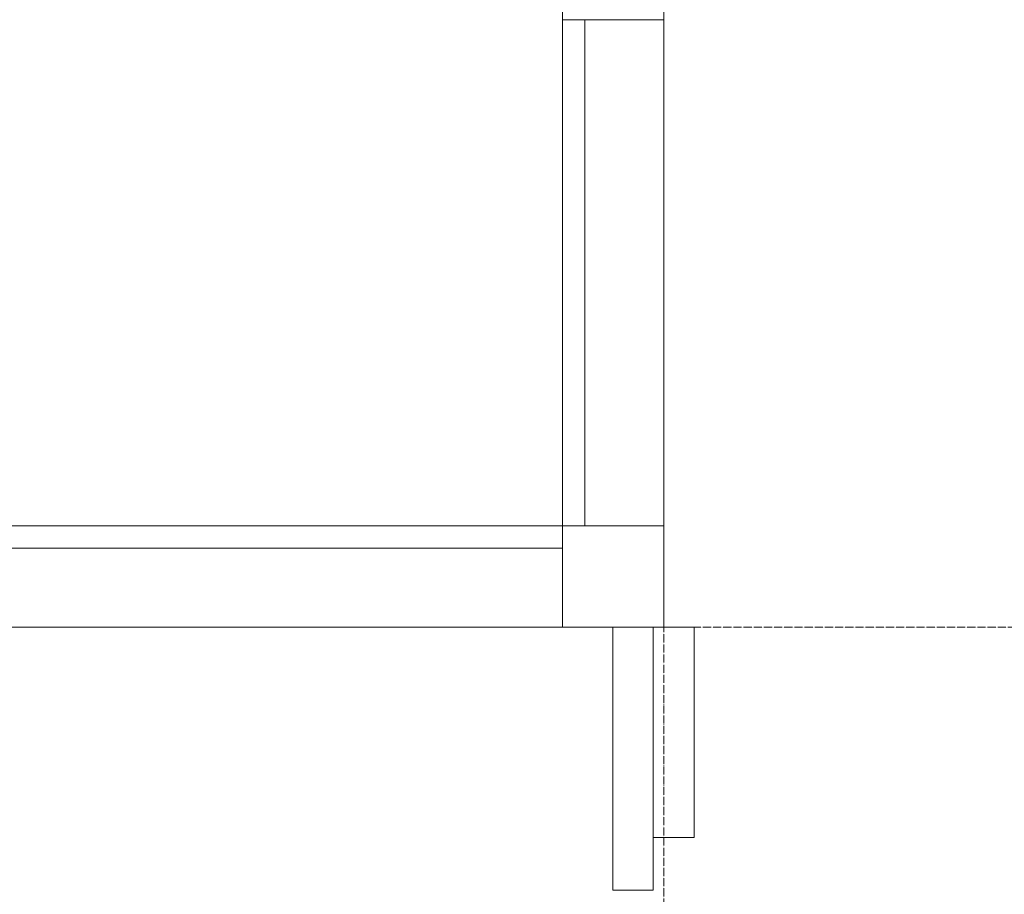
# Model space of a CAD drawing. Header units: millimetres. Extents: x 5617 to 125204, y 7718 to 237738.
# Tile 14 of 71: x 33349 to 35779, y 73540 to 75700. Entities that reach past the tile are written whole.
import ezdxf

# ---------------------------------------------------------------- set-up
doc = ezdxf.new("R2010")
doc.units = ezdxf.units.MM
doc.linetypes.add('ADSK_Линия сетки', pattern=[25, 20, -2.5, 0, -2.5])
doc.linetypes.add('Линия сетки', pattern=[25, 20, -2.5, 0, -2.5])
for name, color, linetype, lineweight in [('Импосты витража', 7, 'Continuous', 18), ('Оси', 7, 'Continuous', 9), ('Панели витража', 7, 'Continuous', 18), ('Перекрытия', 7, 'Continuous', 18), ('Стены', 7, 'Continuous', 18)]:
    doc.layers.add(name, color=color, linetype=linetype, lineweight=lineweight)

# ---------------------------------------------------------------- blocks, each defined once
blk = doc.blocks.new('135_SLK_K3_AR_rvt-1-МКСС_K3_L26__85_950_')
at = {"layer": 'Перекрытия', "color": 254, "true_color": 0xcccccc}
for p, q in [((71949.6, 74199.6), (72025, 74199.6)), ((72025, 74199.6), (72025, 73680)), ((72025, 73680), (71923.7, 73680))]:
    blk.add_line(p, q, dxfattribs=at)
at = {"layer": 'Стены', "color": 254, "true_color": 0xcccccc}
for p, q in [((71823.7, 73550), (71823.7, 74200)), ((71923.7, 74200), (71923.7, 73550)), ((71823.7, 73550), (71923.7, 73550))]:
    blk.add_line(p, q, dxfattribs=at)
blk = doc.blocks.new('Quad Corner Mullion - Q_0_250_-125-6162569-МКСС_K3_L26__85_950_')
at = {"layer": 'Импосты витража', "color": 254, "lineweight": 5, "true_color": 0xcccccc}
for p, q in [((250, 0), (0, 0)), ((0, 0), (0, -250)), ((250, -250), (250, 0)), ((0, -250), (250, -250))]:
    blk.add_line(p, q, dxfattribs=at)
blk = doc.blocks.new('System Panel - A_PAN_Glass-6683666-МКСС_K3_L26__85_950_')
at = {"layer": 'Панели витража', "color": 254, "lineweight": 5, "true_color": 0xcccccc}
for p, q in [((625, 55), (-625, 55)), ((-625, 55), (-625, 0)), ((625, 0), (625, 55)), ((-625, 0), (625, 0))]:
    blk.add_line(p, q, dxfattribs=at)
blk = doc.blocks.new('Rectangular Mullion - R_StandardFrame_50Wx250H-6350940-МКСС_K3_L26__85_950_')
at = {"layer": 'Импосты витража', "color": 254, "lineweight": 5, "true_color": 0xcccccc}
blk.add_line((71950, 75700), (71950, 74450), dxfattribs=at)
blk = doc.blocks.new('Rectangular Mullion - R_StandardFrame_50Wx250H-6161302-МКСС_K3_L26__85_950_')
at = {"layer": 'Импосты витража', "color": 254, "lineweight": 5, "true_color": 0xcccccc}
for p, q in [((-25, -41.2), (-25, 0)), ((-25, 0), (25, 0)), ((25, 0), (25, -250)), ((-25, -250), (-25, -82)), ((25, -250), (-25, -250))]:
    blk.add_line(p, q, dxfattribs=at)
blk = doc.blocks.new('System Panel - A_PAN_Glass-6683667-МКСС_K3_L26__85_950_')
at = {"layer": 'Панели витража', "color": 254, "lineweight": 5, "true_color": 0xcccccc}
for p, q in [((787.5, 55), (-787.5, 55)), ((-787.5, 55), (-787.5, 0)), ((787.5, 0), (787.5, 55)), ((-787.5, 0), (787.5, 0))]:
    blk.add_line(p, q, dxfattribs=at)
blk = doc.blocks.new('Rectangular Mullion - R_StandardFrame_50Wx250H-6161319-МКСС_K3_L26__85_950_')
at = {"layer": 'Импосты витража', "color": 254, "lineweight": 5, "true_color": 0xcccccc}
blk.add_line((71700, 74200), (70125, 74200), dxfattribs=at)
blk = doc.blocks.new('135_SLK_K3_AR_FCD_rvt-1-МКСС_K3_L26__85_950_')
at = {"layer": 'Импосты витража', "color": 254, "lineweight": 5, "true_color": 0xcccccc, "extrusion": (0, 0, -1), "rotation": 270.0000000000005}
blk.add_blockref('Rectangular Mullion - R_StandardFrame_50Wx250H-6161302-МКСС_K3_L26__85_950_', (-71700, 75725), dxfattribs=at)
at = {"layer": 'Импосты витража', "color": 254, "lineweight": 5, "true_color": 0xcccccc}
for name, p in [('Rectangular Mullion - R_StandardFrame_50Wx250H-6350940-МКСС_K3_L26__85_950_', (0, 0)), ('Quad Corner Mullion - Q_0_250_-125-6162569-МКСС_K3_L26__85_950_', (71700, 74450)), ('Rectangular Mullion - R_StandardFrame_50Wx250H-6161319-МКСС_K3_L26__85_950_', (0, 0))]:
    blk.add_blockref(name, p, dxfattribs=at)
at = {"layer": 'Панели витража', "color": 254, "lineweight": 5, "true_color": 0xcccccc}
for name, p, rotation in [('System Panel - A_PAN_Glass-6683666-МКСС_K3_L26__85_950_', (71700, 75075), 269.9999999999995), ('System Panel - A_PAN_Glass-6683667-МКСС_K3_L26__85_950_', (70912.5, 74450), 180)]:
    blk.add_blockref(name, p, dxfattribs=dict(at, rotation=rotation))

msp = doc.modelspace()

# ---------------------------------------------------------------- linework, layer by layer
at = {"layer": 'Оси', "linetype": 'Линия сетки'}
msp.add_line((34939.2, 55989.9), (34939.2, 77400), dxfattribs=at)
at = {"layer": 'Оси', "linetype": 'ADSK_Линия сетки'}
msp.add_line((87439.2, 74200), (26968.8, 74200), dxfattribs=at)

# ---------------------------------------------------------------- block references
at = {"lineweight": 5}
for name in ['135_SLK_K3_AR_FCD_rvt-1-МКСС_K3_L26__85_950_', '135_SLK_K3_AR_rvt-1-МКСС_K3_L26__85_950_']:
    msp.add_blockref(name, (-37010.8, 0), dxfattribs=at)

doc.saveas('drawing.dxf')
